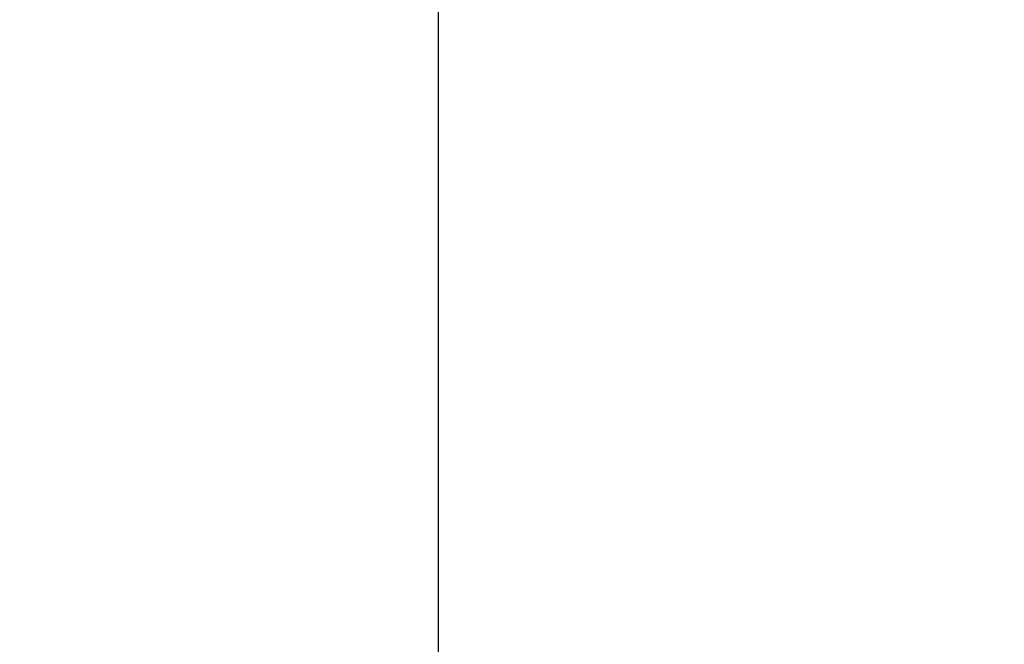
# Model space of a CAD drawing. Header units: millimetres. Extents: x 0 to 594, y 0 to 420.
# Tile 88 of 256: x 388.504 to 389.45, y 228.095 to 228.695. Entities that reach past the tile are written whole.
import ezdxf

# ---------------------------------------------------------------- set-up
doc = ezdxf.new("R2010")
doc.units = ezdxf.units.MM
doc.header["$LTSCALE"] = 32.67
doc.linetypes.add('PHANTOM', pattern=[0.8, 0.45, -0.05, 0.1, -0.05, 0.1, -0.05])
doc.layers.get('0').update_dxf_attribs({"linetype": 'CONTINUOUS'})
doc.layers.add('CRV', color=7, linetype='CONTINUOUS')
doc.layers.add('DRIV_DIM', color=7, linetype='CONTINUOUS')
doc.styles.get("Standard").update_dxf_attribs({"font": 'MS PGothic.ttf', "width": 0.8})
doc.dimstyles.new('DIMSTYLE_1', dxfattribs={"dimtxt": 3.8, "dimasz": 1.8, "dimexe": 0.18, "dimexo": 0.0625, "dimgap": 0.09, "dimtad": 1, "dimdec": 3, "dimlfac": 10, "dimdsep": 46, "dimtxsty": 'STANDARD', "dimblk": 'OPEN', "dimblk1": 'OPEN', "dimblk2": 'OPEN', "dimcen": 0.09, "dimadec": 0, "dimazin": 0, "dimtp": 0.001, "dimtm": 0.001, "dimtfac": 1, "dimtdec": 3, "dimtofl": 0, "dimtmove": 0, "dimatfit": 3, "dimldrblk": 'OPEN', "dimfxl": 1, "dimtolj": 1, "dimarcsym": 0})

# ---------------------------------------------------------------- blocks, each defined once
blk = doc.blocks.new('_OPEN')
at = {"color": 0, "linetype": 'ByBlock'}
for p, q in [((0, 0), (-1, 0.34202)), ((-1, -0.34202), (0, 0)), ((-1, 0), (0, 0))]:
    blk.add_line(p, q, dxfattribs=at)
blk = doc.blocks.new('*D16')
at = {"layer": 'DRIV_DIM', "color": 2, "linetype": 'Continuous'}
for p, q in [((388.90593, 249.26465), (388.90593, 151.84198)), ((396.90593, 220.39461), (396.90593, 151.84198)), ((388.90593, 153.84198), (392.90593, 153.84198)), ((396.90593, 153.84198), (392.90593, 153.84198))]:
    blk.add_line(p, q, dxfattribs=at)
at = {"layer": 'DRIV_DIM', "color": 2, "linetype": 'Continuous', "xscale": 1.8, "yscale": 1.8, "zscale": 1.8, "rotation": 180}
blk.add_blockref('_OPEN', (388.90593, 153.84198), dxfattribs=at)
at = {"layer": 'DRIV_DIM', "color": 2, "linetype": 'Continuous', "xscale": 1.8, "yscale": 1.8, "zscale": 1.8}
blk.add_blockref('_OPEN', (396.90593, 153.84198), dxfattribs=at)
at = {"layer": 'DRIV_DIM', "color": 2, "linetype": 'Continuous', "width": 0.8}
blk.add_text('80', height=3.8, dxfattribs=at).set_placement((390.07816, 154.79198))

msp = doc.modelspace()

# ---------------------------------------------------------------- linework, layer by layer
at = {"layer": 'CRV', "color": 8, "linetype": 'PHANTOM'}
for centre, radius, start, end in [((388.90593, 261.89461), 108.95281, 350, 240), ((388.90593, 261.89461), 100.95281, 350, 240), ((364.90593, 220.32539), 52.95281, 102.114473, 10.04379)]:
    msp.add_arc(centre, radius, start, end, dxfattribs=at)

# ---------------------------------------------------------------- dimensions: what is measured, and where the dimension line sits
at = {"layer": 'DRIV_DIM', "color": 2, "linetype": 'Continuous'}
dim = msp.add_linear_dim(base=(396.90593, 153.84198), p1=(388.90593, 249.26465), p2=(396.90593, 220.39461), dimstyle='DIMSTYLE_1', dxfattribs=at)
dim.commit()
dim.dimension.update_dxf_attribs({"geometry": '*D16', "text_midpoint": (393.11816, 156.69198), "dimtype": 160})

doc.saveas('drawing.dxf')
